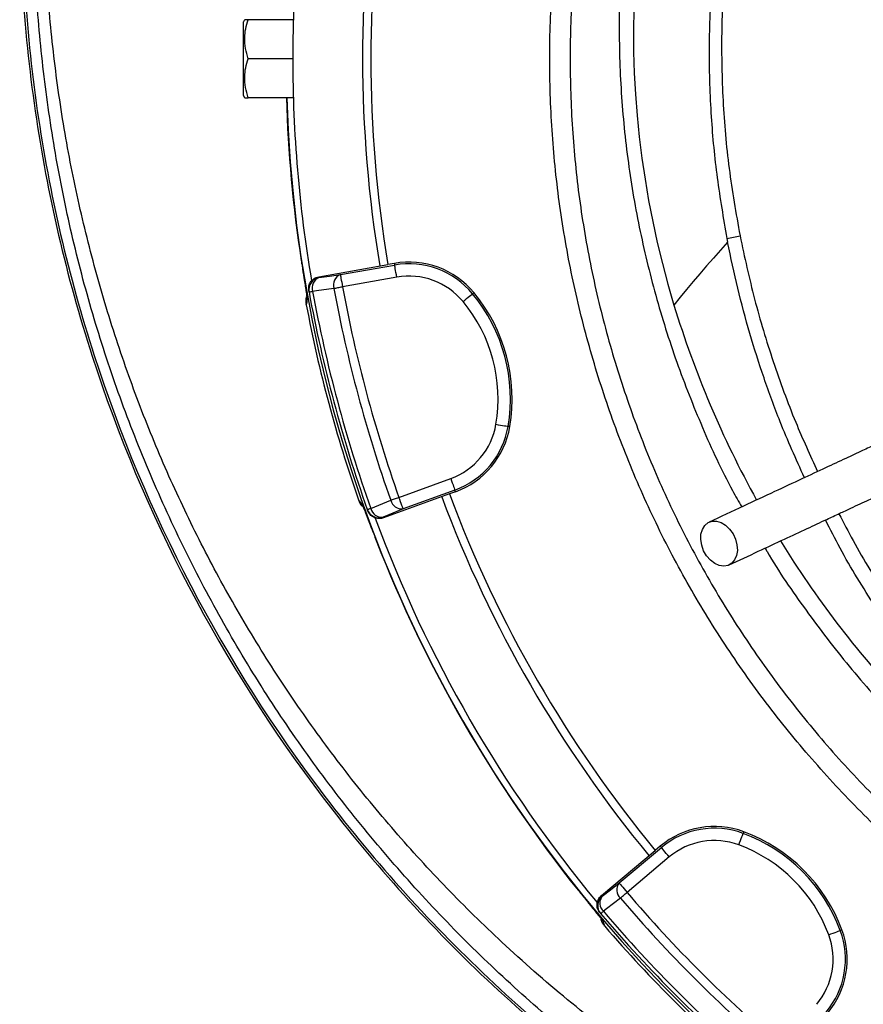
# Model space of a CAD drawing. Header units: millimetres. Extents: x 2565 to 4379, y 1813 to 5592.
# Tile 12 of 27: x 2565 to 2975, y 4202 to 4682. Entities that reach past the tile are written whole.
import ezdxf

# ---------------------------------------------------------------- set-up
doc = ezdxf.new("R2010")
doc.units = ezdxf.units.MM
doc.header["$LTSCALE"] = 2

msp = doc.modelspace()

# ---------------------------------------------------------------- linework, layer by layer
at = {"color": 7, "linetype": 'Continuous', "lineweight": 25}
for p, q in [((2674.11, 4681.81), (2673.54, 4680.81)), ((2697.82, 4681.81), (2675.81, 4681.81)), ((2673.54, 4644.81), (2673.54, 4680.81)), ((2697.54, 4662.81), (2675.81, 4662.81)), ((2673.54, 4644.81), (2674.11, 4643.81)), ((2697.82, 4643.81), (2675.81, 4643.81)), ((2908.96, 4575.27), (2915.36, 4576.54)), ((2908.96, 4575.27), (2909.32, 4573.42)), ((2710.23, 4556.63), (2743.88, 4562.56)), ((2720.71, 4557.62), (2747.16, 4562.28)), ((2747.01, 4563.12), (2743.88, 4562.56)), ((2747.01, 4563.12), (2747.16, 4562.28)), ((2710.23, 4556.63), (2710.31, 4556.16)), ((2748.2, 4556.38), (2721.75, 4551.71)), ((2705.37, 4549.63), (2705.45, 4549.16)), ((2785.74, 4548.89), (2785.09, 4548.35)), ((2704.11, 4542.95), (2704.1, 4543.01)), ((2704.43, 4546.35), (2704.54, 4545.6)), ((2803.24, 4483.58), (2802.41, 4483.72)), ((2749.23, 4449.13), (2774.48, 4458.32)), ((2776.53, 4452.68), (2751.28, 4443.5)), ((2776.82, 4451.89), (2773.83, 4450.8)), ((2776.82, 4451.89), (2776.53, 4452.68)), ((2729.6, 4447.85), (2729.58, 4447.9)), ((2773.83, 4450.8), (2741.71, 4439.11)), ((2731.54, 4445.15), (2731.27, 4445.82)), ((2733.85, 4443.19), (2734.01, 4442.74)), ((2741.55, 4439.56), (2741.71, 4439.11)), ((2917.17, 4286.25), (2916.88, 4285.46)), ((2856.48, 4261.3), (2877.06, 4278.56)), ((2876.51, 4279.21), (2874.08, 4277.17)), ((2876.51, 4279.21), (2877.06, 4278.56)), ((2847.9, 4255.2), (2874.08, 4277.17)), ((2880.91, 4273.97), (2860.33, 4256.7)), ((2847.9, 4255.2), (2848.21, 4254.84)), ((2847.19, 4246.71), (2847.5, 4246.35)), ((2848.02, 4243.4), (2848.49, 4242.8)), ((2964.98, 4238.45), (2964.18, 4238.15))]:
    msp.add_line(p, q, dxfattribs=at)
at = {"color": 7, "linetype": 'Continuous', "lineweight": 25, "flags": 128}
for points in [[(2909.32, 4573.42), (2905.83, 4569.56), (2902.39, 4565.7), (2899.03, 4561.86), (2895.73, 4558.03), (2892.5, 4554.21), (2889.33, 4550.4), (2886.24, 4546.6), (2883.21, 4542.82)], [(2748.2, 4556.38), (2748, 4557.51), (2747.81, 4558.59), (2747.63, 4559.6), (2747.48, 4560.48), (2747.35, 4561.22), (2747.25, 4561.78), (2747.19, 4562.14), (2747.16, 4562.28)], [(2710.31, 4556.16), (2715.4, 4556.87), (2720.71, 4557.62)], [(2720.71, 4557.62), (2720.73, 4557.47), (2720.79, 4557.11), (2720.89, 4556.55), (2721.02, 4555.82), (2721.18, 4554.93), (2721.36, 4553.93), (2721.55, 4552.84), (2721.75, 4551.71)], [(2717.57, 4550.94), (2718, 4551.02), (2718.47, 4551.11), (2718.97, 4551.2), (2719.49, 4551.3), (2720.03, 4551.4), (2720.6, 4551.5), (2721.17, 4551.61), (2721.75, 4551.71)], [(2705.45, 4549.16), (2705.48, 4549.17), (2705.57, 4549.19), (2705.71, 4549.21), (2705.9, 4549.25), (2706.15, 4549.29), (2706.45, 4549.35), (2706.79, 4549.41), (2707.18, 4549.48)], [(2717.57, 4550.94), (2709.17, 4549.76), (2707.18, 4549.48)], [(2780.48, 4544.52), (2781.36, 4545.25), (2782.21, 4545.95), (2782.99, 4546.6), (2783.69, 4547.18), (2784.26, 4547.66), (2784.7, 4548.02), (2784.98, 4548.25), (2785.09, 4548.35)], [(2796.5, 4484.73), (2797.63, 4484.53), (2798.71, 4484.35), (2799.72, 4484.18), (2800.61, 4484.03), (2801.34, 4483.9), (2801.9, 4483.81), (2802.26, 4483.75), (2802.41, 4483.72)], [(2774.48, 4458.32), (2774.87, 4457.24), (2775.24, 4456.21), (2775.59, 4455.25), (2775.9, 4454.4), (2776.16, 4453.7), (2776.35, 4453.17), (2776.48, 4452.82), (2776.53, 4452.68)], [(2735.5, 4443.78), (2743.37, 4446.96), (2745.23, 4447.71)], [(2745.23, 4447.71), (2745.65, 4447.86), (2746.09, 4448.02), (2746.57, 4448.19), (2747.07, 4448.36), (2747.59, 4448.55), (2748.13, 4448.74), (2748.68, 4448.93), (2749.23, 4449.13)], [(2751.28, 4443.5), (2751.23, 4443.64), (2751.11, 4443.98), (2750.91, 4444.51), (2750.66, 4445.21), (2750.35, 4446.06), (2750, 4447.02), (2749.63, 4448.06), (2749.23, 4449.13)], [(2733.85, 4443.19), (2733.88, 4443.2), (2733.96, 4443.23), (2734.09, 4443.28), (2734.28, 4443.34), (2734.52, 4443.43), (2734.8, 4443.53), (2735.13, 4443.65), (2735.5, 4443.78)], [(2751.28, 4443.5), (2746.31, 4441.49), (2741.55, 4439.56)], [(2897.66, 4423.13), (2896.69, 4425.83), (2896.24, 4428.59), (2896.36, 4431.21), (2897.03, 4433.55), (2898.21, 4435.46), (2899.82, 4436.81), (2901.77, 4437.51), (2903.93, 4437.54), (2906.17, 4436.88), (2908.34, 4435.57), (2910.31, 4433.7), (2911.96, 4431.39), (2913.18, 4428.78), (2913.89, 4426.03), (2914.06, 4423.32), (2913.66, 4420.82), (2912.73, 4418.68), (2911.32, 4417.04), (2909.53, 4416), (2907.45, 4415.63), (2905.24, 4415.95), (2903.02, 4416.94), (2900.93, 4418.54), (2899.1, 4420.65), (2897.66, 4423.13)], [(2914.79, 4279.84), (2915.19, 4280.91), (2915.57, 4281.95), (2915.93, 4282.9), (2916.24, 4283.75), (2916.5, 4284.45), (2916.7, 4284.98), (2916.82, 4285.32), (2916.88, 4285.46)], [(2880.91, 4273.97), (2880.17, 4274.85), (2879.46, 4275.69), (2878.81, 4276.47), (2878.23, 4277.16), (2877.75, 4277.74), (2877.39, 4278.17), (2877.15, 4278.45), (2877.06, 4278.56)], [(2848.21, 4254.84), (2852.25, 4258), (2856.48, 4261.3)], [(2856.48, 4261.3), (2856.57, 4261.18), (2856.81, 4260.9), (2857.17, 4260.47), (2857.65, 4259.9), (2858.23, 4259.21), (2858.89, 4258.43), (2859.6, 4257.58), (2860.33, 4256.7)], [(2857.11, 4253.95), (2857.44, 4254.23), (2857.8, 4254.54), (2858.18, 4254.87), (2858.59, 4255.21), (2859.01, 4255.57), (2859.44, 4255.94), (2859.88, 4256.32), (2860.33, 4256.7)], [(2857.11, 4253.95), (2850.41, 4248.72), (2848.83, 4247.49)], [(2847.5, 4246.35), (2847.52, 4246.37), (2847.58, 4246.42), (2847.69, 4246.52), (2847.84, 4246.65), (2848.03, 4246.81), (2848.27, 4247.01), (2848.53, 4247.23), (2848.83, 4247.49)], [(2958.56, 4236.07), (2959.64, 4236.47), (2960.67, 4236.85), (2961.63, 4237.2), (2962.47, 4237.52), (2963.17, 4237.78), (2963.7, 4237.97), (2964.04, 4238.1), (2964.18, 4238.15)]]:
    msp.add_lwpolyline(points, dxfattribs=at)
at = {"color": 7, "linetype": 'Continuous', "lineweight": 25}
for centre, radius, start, end in [((3322.08, 4676.01), 458.64, 155.2014, 196.8814), ((3341.54, 4662.81), 644, 170.34611, 180), ((3341.54, 4662.81), 610, 170.47498, 189.52502), ((3341.54, 4662.81), 606, 170.47811, 189.52189), ((3341.54, 4662.81), 644, 180, 189.66063), ((3341.54, 4662.81), 647.38, 181.68182, 188.73723), ((3341.54, 4662.81), 647.19, 181.68232, 266.81125), ((2754.14, 4522.69), 41.05, 39.6514, 100), ((2754.14, 4522.69), 40.2, 39.6514, 100), ((2722.88, 4552.53), 5.53, 113.1029, 196.6634), ((2754.14, 4522.69), 34.21, 39.6514, 100), ((2711.35, 4550.25), 6, 99.983, 190.4359), ((2712.48, 4551.07), 5.53, 113.0968, 196.6446), ((3385.97, 4674.72), 675.51, 190.49145, 199.50855), ((3385.97, 4674.72), 692, 190.45336, 199.54664), ((3385.97, 4674.72), 690.24, 190.45336, 199.54664), ((3385.97, 4674.72), 679.76, 190.49145, 199.50855), ((2723.34, 4497.17), 80.2, 350.3486, 39.6514), ((2723.34, 4497.17), 81.05, 350.3486, 39.6514), ((3341.54, 4662.81), 648.59, 190.64952, 199.35048), ((2723.34, 4497.17), 74.21, 350.3486, 39.6514), ((3351.16, 4684.98), 489.07, 196.8986, 209.0061), ((2762.78, 4490.46), 34.21, 290, 350.3486), ((2762.78, 4490.46), 40.2, 290, 350.3486), ((2762.78, 4490.46), 41.05, 290, 350.3486), ((2750.62, 4448.99), 5.53, 193.3353, 276.8976), ((3341.54, 4662.81), 610, 200.47498, 219.52502), ((3341.54, 4662.81), 606, 200.47811, 219.52189), ((2739.5, 4445.2), 6, 199.5643, 290.0171), ((2740.89, 4445.06), 5.53, 193.3564, 276.9026), ((3341.54, 4662.81), 644, 200.33509, 219.66408), ((3341.54, 4662.81), 647.38, 201.26277, 218.73723), ((3360.15, 4690.27), 499.51, 211.6884, 222.8197), ((2902.9, 4247.77), 41.05, 69.6514, 130), ((2902.9, 4247.77), 40.2, 69.6514, 130), ((2888.99, 4210.26), 80.2, 20.3486, 69.6514), ((2888.99, 4210.26), 81.05, 20.3486, 69.6514), ((2902.9, 4247.77), 34.21, 69.6514, 130), ((2888.99, 4210.26), 74.21, 20.3486, 69.6514), ((2860.9, 4257.97), 5.53, 143.1026, 226.6644), ((2852.06, 4250.24), 6, 129.9829, 220.4358), ((2852.63, 4251.51), 5.53, 143.0968, 226.6445), ((3374.06, 4695.34), 675.51, 220.49145, 229.50855), ((3374.06, 4695.34), 679.76, 220.49145, 229.50855), ((3374.06, 4695.34), 692, 220.45336, 229.54664), ((3374.06, 4695.34), 690.24, 220.45336, 229.54664), ((3341.54, 4662.81), 648.59, 220.64952, 229.6783), ((2926.49, 4224.17), 34.21, 320, 20.3486), ((2926.49, 4224.17), 40.2, 320, 20.3486), ((2926.49, 4224.17), 41.05, 320, 20.3486)]:
    msp.add_arc(centre, radius, start, end, dxfattribs=at)
for points, knots in [([(3340.92, 5587.69), (3299.98, 5583.45), (3259.23, 5576.47), (3198.84, 5561.87), (3178.84, 5556.32), (3139.14, 5543.83), (3119.48, 5536.89), (3061.6, 5513.95), (3024.32, 5495.9), (2952.91, 5454.7), (2918.79, 5431.55), (2854.19, 5380.44), (2823.68, 5352.46), (2766.91, 5292.17), (2740.66, 5259.9), (2693.23, 5191.85), (2672.04, 5156.08), (2635.14, 5082.06), (2619.46, 5043.83), (2593.86, 4965.58), (2583.92, 4925.54), (2569.92, 4844.19), (2565.86, 4802.89), (2564.62, 4750.9), (2564.55, 4740.47), (2564.87, 4719.65), (2565.25, 4709.26), (2567.06, 4678.22), (2569.15, 4657.67), (2578, 4596.62), (2587.32, 4556.7), (2624.89, 4440.53), (2662.77, 4367.85), (2737.17, 4270.21), (2764.86, 4239.59), (2825.1, 4183.36), (2857.69, 4157.77), (2892.22, 4135.21)], [0, 0, 0, 0, 0.0625, 0.0625, 0.09375, 0.09375, 0.125, 0.125, 0.1875, 0.1875, 0.25, 0.25, 0.3125, 0.3125, 0.375, 0.375, 0.4375, 0.4375, 0.5, 0.5, 0.5625, 0.5625, 0.625, 0.625, 0.640625, 0.640625, 0.65625, 0.65625, 0.6875, 0.6875, 0.75, 0.75, 0.875, 0.875, 0.9375, 0.9375, 1, 1, 1, 1]), ([(3341.02, 5586.65), (3300.13, 5582.42), (3259.43, 5575.44), (3199.11, 5560.86), (3179.13, 5555.31), (3139.48, 5542.84), (3119.84, 5535.9), (3062.03, 5513), (3024.8, 5494.97), (2953.48, 5453.82), (2919.4, 5430.7), (2854.88, 5379.65), (2824.41, 5351.7), (2767.71, 5291.49), (2741.49, 5259.26), (2694.12, 5191.29), (2672.95, 5155.57), (2636.1, 5081.63), (2620.44, 5043.45), (2594.87, 4965.3), (2584.94, 4925.31), (2570.96, 4844.07), (2566.91, 4802.82), (2565.67, 4750.89), (2565.6, 4740.47), (2565.91, 4719.68), (2566.3, 4709.31), (2568.1, 4678.31), (2570.19, 4657.79), (2579.02, 4596.82), (2588.33, 4556.96), (2625.85, 4440.96), (2663.68, 4368.39), (2737.97, 4270.89), (2765.61, 4240.32), (2825.78, 4184.17), (2858.31, 4158.61), (2892.79, 4136.09), (2892.79, 4136.09), (2892.79, 4136.09), (2892.79, 4136.08)], [0.0000014, 0.0000014, 0.0000014, 0.0000014, 0.0625, 0.0625, 0.09375, 0.09375, 0.125, 0.125, 0.1875, 0.1875, 0.25, 0.25, 0.3125, 0.3125, 0.375, 0.375, 0.4375, 0.4375, 0.5, 0.5, 0.5625, 0.5625, 0.625, 0.625, 0.640625, 0.640625, 0.65625, 0.65625, 0.6875, 0.6875, 0.75, 0.75, 0.875, 0.875, 0.9375, 0.9375, 1, 1, 1, 1.0000004, 1.0000004, 1.0000004, 1.0000004]), ([(3211.44, 4027.67), (3208.68, 4027.91), (3193.84, 4029.25), (3167.13, 4033.47), (3131.45, 4040.4), (3094.95, 4049.6), (3057.72, 4061.13), (3019.92, 4075.22), (2982.91, 4091.42), (2946.84, 4109.63), (2911.89, 4129.79), (2878.14, 4151.87), (2845.68, 4175.9), (2814.56, 4201.8), (2784.89, 4229.45), (2756.8, 4258.71), (2730.42, 4289.44), (2705.85, 4321.52), (2683.18, 4354.95), (2662.44, 4389.66), (2643.64, 4425.53), (2626.88, 4462.39), (2612.22, 4500.08), (2599.75, 4538.39), (2589.55, 4577.29), (2581.59, 4616.7), (2575.81, 4656.55), (2572.19, 4696.66), (2570.71, 4736.84), (2571.38, 4777.29), (2574.16, 4817.92), (2578.92, 4858.72), (2585.67, 4899.28), (2594.37, 4939.48), (2605, 4979.15), (2618.17, 5020.19), (2634.27, 5062.42), (2653.61, 5105.63), (2675.35, 5147.77), (2699.41, 5188.63), (2725.66, 5228.03), (2754.04, 5265.81), (2784.54, 5301.88), (2817.06, 5336.23), (2851.5, 5368.77), (2887.68, 5399.35), (2925.45, 5427.82), (2964.57, 5453.96), (3004.91, 5477.73), (3046.34, 5499.17), (3087.93, 5517.85), (3129.5, 5533.89), (3170.86, 5547.51), (3212.89, 5559.12), (3255.44, 5568.66), (3298.33, 5576.32), (3327.15, 5579.72), (3341.54, 5581.41)], [0, 0, 0, 0, 0.00361, 0.019423, 0.035226, 0.050999, 0.068479, 0.086014, 0.103576, 0.121139, 0.138674, 0.156154, 0.173699, 0.1913, 0.208929, 0.226559, 0.244162, 0.261708, 0.279226, 0.296799, 0.314401, 0.332003, 0.349578, 0.367096, 0.384517, 0.401988, 0.419489, 0.436993, 0.454474, 0.471901, 0.489712, 0.507564, 0.525438, 0.543312, 0.561164, 0.578974, 0.599487, 0.620064, 0.640675, 0.661285, 0.681862, 0.702374, 0.722869, 0.743428, 0.76402, 0.784611, 0.80517, 0.825664, 0.845923, 0.866198, 0.886457, 0.905341, 0.924268, 0.94322, 0.962175, 0.98111, 1, 1, 1, 1]), ([(3219.54, 4157.86), (3209.61, 4160.45), (3189.76, 4165.63), (3160.63, 4175.62), (3130.79, 4187.72), (3100.51, 4202.38), (3070.01, 4219.78), (3040.7, 4239.19), (3012.79, 4260.49), (2986.42, 4283.58), (2961.71, 4308.44), (2938.7, 4334.94), (2917.49, 4362.95), (2898.2, 4392.28), (2880.97, 4422.78), (2865.89, 4454.38), (2852.96, 4486.96), (2842.21, 4520.36), (2833.71, 4554.37), (2827.53, 4588.84), (2823.75, 4623.68), (2822.32, 4658.76), (2823.23, 4693.9), (2826.49, 4728.86), (2832.16, 4763.91), (2840.4, 4798.91), (2851.2, 4833.72), (2864.45, 4867.72), (2879.83, 4900.78), (2891.99, 4921.79), (2898.05, 4932.27)], [0, 0, 0, 0, 0.031534, 0.063096, 0.09463, 0.130502, 0.166497, 0.202533, 0.238529, 0.274401, 0.310261, 0.346243, 0.382267, 0.41825, 0.45411, 0.489924, 0.525861, 0.561838, 0.597773, 0.633587, 0.669463, 0.705462, 0.741503, 0.777501, 0.813377, 0.85061, 0.887979, 0.925396, 0.962767, 1, 1, 1, 1]), ([(2896.87, 4872.52), (2896.79, 4872.33), (2892.38, 4862.89), (2885.24, 4843.56), (2875.64, 4814.62), (2867.73, 4783.85), (2861.63, 4751.36), (2857.7, 4717.18), (2856.16, 4682.78), (2857.01, 4648.4), (2860.27, 4614.32), (2865.94, 4580.67), (2873.93, 4547.53), (2884.16, 4514.93), (2896.78, 4483.18), (2907.5, 4459.65), (2914.7, 4447.12), (2916.22, 4444.48)], [0, 0, 0, 0, 0.0013731, 0.0701585, 0.1388803, 0.2074191, 0.2848618, 0.3625748, 0.4403799, 0.5180937, 0.5955371, 0.6721575, 0.7490421, 0.826012, 0.902888, 0.9795009, 1, 1, 1, 1]), ([(2938.28, 4853.21), (2938.02, 4852.64), (2933.42, 4842.64), (2926.22, 4822.51), (2916.8, 4792.63), (2909.56, 4761.81), (2904.27, 4730.27), (2901.07, 4698.41), (2899.96, 4666.44), (2900.99, 4635.18), (2903.85, 4604.73), (2907.26, 4585.09), (2908.96, 4575.27)], [0, 0, 0, 0, 0.006646, 0.116362, 0.225725, 0.338163, 0.450973, 0.563911, 0.676725, 0.789166, 0.894583, 1, 1, 1, 1]), ([(2943.34, 4850.85), (2941.33, 4846.2), (2934.93, 4831.46), (2926.45, 4805.7), (2917.87, 4773.78), (2911.66, 4741.3), (2907.71, 4708.44), (2906.06, 4675.42), (2906.74, 4642.33), (2909.58, 4609.27), (2913.43, 4587.46), (2915.36, 4576.54)], [0, 0, 0, 0, 0.054277, 0.172209, 0.290262, 0.408486, 0.526458, 0.644757, 0.762646, 0.881135, 1, 1, 1, 1]), ([(2675.81, 4662.81), (2675.32, 4664.46), (2674.33, 4667.79), (2673.97, 4672.73), (2674.5, 4677.46), (2675.37, 4680.35), (2675.81, 4681.81)], [0, 0, 0, 0, 0.264606, 0.53495, 0.765342, 1, 1, 1, 1]), ([(2675.81, 4681.81), (2675.58, 4681.81), (2674.87, 4681.81), (2674.15, 4681.81), (2674.21, 4681.81), (2674.24, 4681.81)], [0, 0, 0, 0, 0.235757, 0.737383, 1, 1, 1, 1]), ([(2675.81, 4643.81), (2675.32, 4645.46), (2674.33, 4648.79), (2673.97, 4653.73), (2674.5, 4658.46), (2675.37, 4661.35), (2675.81, 4662.81)], [0, 0, 0, 0, 0.264606, 0.53495, 0.765345, 1, 1, 1, 1]), ([(2674.23, 4643.81), (2674.21, 4643.81), (2674.14, 4643.81), (2674.86, 4643.81), (2675.58, 4643.81), (2675.81, 4643.81)], [0, 0, 0, 0, 0.2497628, 0.7642429, 1, 1, 1, 1]), ([(2915.36, 4576.54), (2917.59, 4566.21), (2922.06, 4545.57), (2931.27, 4515.28), (2941.46, 4487.21), (2949.5, 4469.68), (2953.16, 4461.7)], [0, 0, 0, 0, 0.261372, 0.522689, 0.782918, 1, 1, 1, 1]), ([(2946.71, 4458.69), (2942.64, 4467.74), (2935.45, 4483.69), (2926.9, 4507.25), (2920, 4528.96), (2914.03, 4551.01), (2910.89, 4565.95), (2909.32, 4573.42)], [0, 0, 0, 0, 0.245921, 0.433668, 0.621414, 0.810707, 1, 1, 1, 1]), ([(2701.67, 4564.47), (2701.8, 4563.66), (2702.24, 4560.75), (2702.88, 4556.69), (2703.48, 4552.97), (2703.68, 4551.64), (2703.76, 4551.13)], [0, 0, 0, 0, 0.1621356, 0.5822015, 0.8422276, 1, 1, 1, 1]), ([(2705.37, 4549.63), (2705.31, 4550.31), (2705.2, 4551.66), (2705.89, 4553.62), (2707.14, 4555.23), (2708.68, 4556.25), (2709.78, 4556.52), (2710.23, 4556.63)], [0, 0, 0, 0, 0.213876, 0.427754, 0.641572, 0.85527, 1, 1, 1, 1]), ([(2703.76, 4551.13), (2703.76, 4551.13), (2703.89, 4550.29), (2704.09, 4549), (2704.3, 4547.62), (2704.39, 4546.91), (2704.4, 4546.86), (2704.4, 4546.84)], [0, 0, 0, 0, 0.001481, 0.325956, 0.642174, 0.873608, 1, 1, 1, 1]), ([(2704.15, 4546.73), (2704.13, 4546.7), (2703.7, 4545.53), (2703.91, 4544.25), (2704.1, 4543.01)], [0, 0, 0, 0, 0.028032, 1, 1, 1, 1]), ([(2704.54, 4545.6), (2704.47, 4545.14), (2704.34, 4544.21), (2704.19, 4543.37), (2704.11, 4542.95)], [0, 0, 0, 0, 0.492469, 1, 1, 1, 1]), ([(3026.37, 4495.84), (3025, 4495.2), (3021.99, 4493.8), (3015.98, 4490.99), (3009.27, 4487.87), (3002.67, 4484.79), (2996.52, 4481.92), (2991.03, 4479.36), (2986.11, 4477.07), (2980.9, 4474.64), (2974.57, 4471.69), (2966.45, 4467.9), (2956.63, 4463.32), (2945.05, 4457.92), (2931.7, 4451.7), (2916.58, 4444.65), (2905.89, 4439.66), (2900.28, 4437.05)], [0, 0, 0, 0, 0.0640989, 0.1408827, 0.2099225, 0.2711384, 0.3244284, 0.3697424, 0.4071196, 0.441724, 0.4905914, 0.5497721, 0.6192676, 0.6990397, 0.7890666, 0.8893804, 1, 1, 1, 1]), ([(2910, 4416.2), (2914.77, 4418.42), (2923.8, 4422.64), (2936.53, 4428.57), (2947.64, 4433.75), (2956.61, 4437.93), (2963.68, 4441.23), (2969.1, 4443.76), (2973.81, 4445.96), (2978.67, 4448.22), (2984.27, 4450.83), (2990.95, 4453.95), (2998.42, 4457.43), (3005.86, 4460.9), (3013.07, 4464.26), (3019.86, 4467.43), (3026.43, 4470.49), (3032.07, 4473.12), (3034.87, 4474.43), (3036.11, 4475)], [0, 0, 0, 0, 0.094023, 0.17822, 0.252598, 0.317171, 0.361036, 0.398848, 0.430593, 0.461147, 0.503246, 0.553276, 0.611251, 0.677228, 0.735829, 0.799528, 0.868219, 0.941848, 1, 1, 1, 1]), ([(2729.58, 4447.9), (2729.86, 4447.57), (2730.41, 4446.93), (2730.99, 4446.19), (2731.27, 4445.82)], [0, 0, 0, 0, 0.507531, 1, 1, 1, 1]), ([(2729.6, 4447.85), (2730.01, 4446.77), (2730.47, 4445.59), (2731.4, 4444.78), (2731.49, 4444.71)], [0, 0, 0, 0, 0.90761, 1, 1, 1, 1]), ([(2731.77, 4444.68), (2731.77, 4444.69), (2731.76, 4444.7), (2731.91, 4444.36), (2732.22, 4443.59), (2732.76, 4442.2), (2733.52, 4440.25), (2734.41, 4437.93), (2735.1, 4436.13), (2735.43, 4435.28)], [0, 0, 0, 0, 0.034983, 0.138609, 0.27905, 0.450689, 0.633397, 0.824842, 1, 1, 1, 1]), ([(2741.71, 4439.11), (2741.06, 4438.94), (2739.75, 4438.61), (2737.7, 4438.97), (2735.91, 4439.93), (2734.64, 4441.28), (2734.19, 4442.32), (2734.01, 4442.74)], [0, 0, 0, 0, 0.213554, 0.427098, 0.640705, 0.854433, 1, 1, 1, 1]), ([(3000.62, 4368.52), (2994.13, 4377.53), (2981.1, 4395.6), (2966.7, 4418.99), (2959.33, 4433.53), (2957.01, 4438.12)], [0, 0, 0, 0, 0.405321, 0.812501, 1, 1, 1, 1]), ([(2963.56, 4441.17), (2965.8, 4436.8), (2973.05, 4422.68), (2987.29, 4399.82), (3000.23, 4382.08), (3006.73, 4373.18)], [0, 0, 0, 0, 0.182949, 0.5901, 1, 1, 1, 1]), ([(2735.43, 4435.28), (2735.93, 4433.98), (2736.82, 4431.66), (2737.8, 4429.14), (2738.23, 4428.04)], [0, 0, 0, 0, 0.562871, 1, 1, 1, 1]), ([(2927.6, 4424.4), (2927.91, 4423.85), (2933.83, 4413.36), (2947.34, 4394.01), (2968.16, 4366.63), (2991.11, 4340.89), (3012.91, 4319.68), (3032.82, 4302.44), (3044.61, 4293.38), (3050.5, 4288.85)], [0, 0, 0, 0, 0.010378, 0.197752, 0.385336, 0.572656, 0.759282, 0.879641, 1, 1, 1, 1]), ([(2836.57, 4257.71), (2837.08, 4257.07), (2838.93, 4254.77), (2841.51, 4251.58), (2843.88, 4248.66), (2844.73, 4247.61), (2845.05, 4247.21)], [0, 0, 0, 0, 0.162136, 0.582201, 0.842227, 1, 1, 1, 1]), ([(2847.19, 4246.71), (2846.8, 4247.27), (2846.03, 4248.38), (2845.65, 4250.42), (2845.93, 4252.45), (2846.75, 4254.1), (2847.57, 4254.88), (2847.9, 4255.2)], [0, 0, 0, 0, 0.213878, 0.427754, 0.641575, 0.855269, 1, 1, 1, 1]), ([(2845.05, 4247.21), (2845.05, 4247.2), (2845.59, 4246.54), (2846.4, 4245.53), (2847.27, 4244.43), (2847.7, 4243.86), (2847.74, 4243.82), (2847.75, 4243.81)], [0, 0, 0, 0, 0.00148, 0.325956, 0.642173, 0.873608, 1, 1, 1, 1]), ([(2847.58, 4243.59), (2847.59, 4243.55), (2847.8, 4242.33), (2848.61, 4241.32), (2849.41, 4240.34)], [0, 0, 0, 0, 0.028027, 1, 1, 1, 1])]:
    msp.add_open_spline(points, degree=3, knots=knots, dxfattribs=at)
at = {"color": 8, "linetype": 'Continuous', "lineweight": 25}
for points, knots in [([(3063.55, 4078.24), (3059.05, 4079.6), (3041.79, 4084.81), (3011.86, 4096.4), (2973.89, 4113.05), (2936.32, 4132.47), (2899.87, 4154.13), (2864.73, 4178.03), (2831.1, 4204.09), (2800.34, 4231.06), (2772.35, 4258.56), (2747.01, 4286.26), (2723.23, 4315.22), (2701.1, 4345.34), (2680.79, 4376.35), (2662.29, 4408.17), (2645.6, 4440.71), (2630.62, 4474.09), (2617.3, 4508.5), (2605.69, 4543.89), (2595.88, 4580.2), (2587.98, 4617.11), (2582.04, 4654.57), (2578.1, 4692.48), (2576.21, 4730.73), (2576.36, 4770.57), (2578.47, 4811.79), (2582.85, 4854.19), (2589.37, 4896.23), (2598, 4937.82), (2608.74, 4978.9), (2621.57, 5019.37), (2636.46, 5059.19), (2653.68, 5098.88), (2673.3, 5138.31), (2695.37, 5177.3), (2719.52, 5215.09), (2745.69, 5251.54), (2773.78, 5286.53), (2803.23, 5319.44), (2833.84, 5350.26), (2865.42, 5378.97), (2898.38, 5405.99), (2932.64, 5431.28), (2968.16, 5454.8), (3004.87, 5476.51), (3042.7, 5496.37), (3082.2, 5514.61), (3123.35, 5531.07), (3166.04, 5545.51), (3209.35, 5557.83), (3253.1, 5567.94), (3297.15, 5576.03), (3326.75, 5579.6), (3341.54, 5581.38)], [0, 0, 0, 0, 0.006645, 0.025478, 0.045307, 0.065215, 0.08518, 0.105181, 0.125201, 0.145226, 0.162914, 0.180576, 0.1982, 0.215773, 0.233303, 0.250495, 0.26768, 0.284876, 0.302097, 0.319713, 0.337384, 0.355122, 0.372937, 0.390841, 0.408849, 0.426926, 0.447003, 0.467027, 0.487009, 0.50696, 0.526895, 0.546833, 0.566791, 0.586791, 0.60779, 0.628827, 0.649888, 0.670959, 0.692029, 0.713086, 0.73316, 0.753198, 0.773204, 0.793197, 0.813196, 0.833219, 0.853281, 0.873392, 0.894527, 0.915729, 0.936886, 0.957976, 0.979011, 1, 1, 1, 1]), ([(2884.56, 4886.25), (2880.93, 4878.76), (2872.08, 4860.54), (2860.65, 4830.42), (2849.97, 4796.31), (2841.91, 4761.97), (2836.34, 4727.6), (2833.15, 4693.31), (2832.26, 4658.84), (2833.66, 4624.42), (2837.37, 4590.25), (2843.43, 4556.44), (2851.77, 4523.09), (2862.31, 4490.32), (2875, 4458.36), (2889.8, 4427.37), (2906.7, 4397.45), (2925.62, 4368.69), (2946.43, 4341.22), (2969, 4315.22), (2993.24, 4290.85), (3019.11, 4268.2), (3046.49, 4247.31), (3075.23, 4228.28), (3105.15, 4211.22), (3134.76, 4196.89), (3163.82, 4185.1), (3192.07, 4175.38), (3211.33, 4170.32), (3220.96, 4167.79)], [0, 0, 0, 0, 0.027443, 0.066811, 0.106129, 0.145304, 0.183049, 0.220924, 0.258843, 0.296718, 0.334464, 0.372145, 0.409954, 0.447808, 0.485617, 0.523299, 0.561028, 0.598886, 0.636787, 0.674645, 0.712374, 0.750114, 0.787983, 0.825895, 0.863764, 0.901503, 0.934326, 0.967177, 1, 1, 1, 1]), ([(2703.76, 4551.13), (2703.91, 4550.19), (2704.29, 4547.75), (2704.53, 4546.07), (2704.54, 4545.72), (2704.54, 4545.6)], [0, 0, 0, 0, 0.2942745, 0.7624924, 1, 1, 1, 1]), ([(2731.27, 4445.82), (2731.3, 4445.77), (2731.43, 4445.56), (2731.97, 4444.25), (2733.15, 4441.21), (2734.27, 4438.29), (2735.22, 4435.84), (2735.43, 4435.28)], [0, 0, 0, 0, 0.0963483, 0.4048163, 0.6017988, 0.909439, 1, 1, 1, 1]), ([(2845.05, 4247.21), (2845.65, 4246.47), (2847.2, 4244.55), (2848.24, 4243.21), (2848.42, 4242.91), (2848.49, 4242.8)], [0, 0, 0, 0, 0.294276, 0.762493, 1, 1, 1, 1])]:
    msp.add_open_spline(points, degree=3, knots=knots, dxfattribs=at)
at = {"color": 7, "linetype": 'Continuous', "lineweight": 25}
for points in [[(2848.49, 4242.8), (2848.85, 4241.92), (2849.16, 4241.08), (2849.44, 4240.3)], [(2849.44, 4240.3), (2849.43, 4240.31), (2849.42, 4240.33), (2849.41, 4240.34)]]:
    msp.add_open_spline(points, degree=3, dxfattribs=at)

doc.saveas('drawing.dxf')
